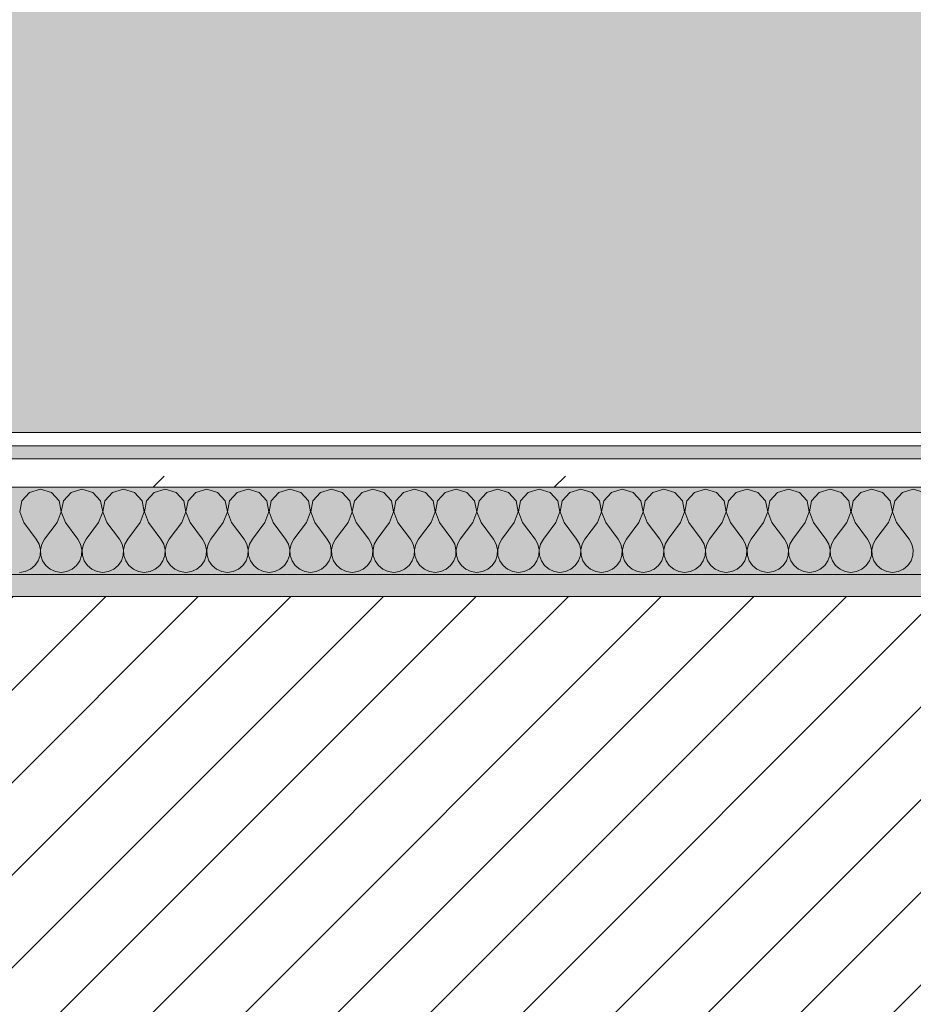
# Model space of a CAD drawing. Header units: millimetres. Extents: x -30280 to 19093, y -19247 to 4746.
# Tile 69 of 198: x -15371 to -14962, y -1391 to -940. Entities that reach past the tile are written whole.
import ezdxf

# ---------------------------------------------------------------- set-up
doc = ezdxf.new("R2010")
doc.units = ezdxf.units.MM
doc.header["$MEASUREMENT"] = 0
doc.linetypes.add('Wipeout_Contour', pattern=[1000, 0, -1000])
for name, color, linetype in [('12_FAÇ_Façana', 7, 'Continuous'), ('Nuevo_08_E_Envans secs', 7, 'Continuous'), ('Nuevo_14_PAV_Soft Light Grey 0554', 7, 'Continuous')]:
    doc.layers.add(name, color=color, linetype=linetype)
for name, color, linetype, lineweight, true_color in [('12_FAÇ_Façana_Pluma_Nº__176', 7, 'Continuous', 15, 0x93a0c6), ('Nuevo_08_E_Envans secs_Pluma_Nº__102', 7, 'Continuous', 5, 0xcccccc), ('Nuevo_08_E_Envans secs_Pluma_Nº__171', 171, 'Continuous', 13, 0xaaaaff), ('Nuevo_08_E_Envans secs_Pluma_Nº__177', 7, 'Continuous', 15, 0xf7e046), ('Nuevo_14_PAV_Soft Light Grey 0554_Pluma_Nº__245', 7, 'Continuous', 13, 0xe8e8e8)]:
    doc.layers.add(name, color=color, linetype=linetype, lineweight=lineweight, true_color=true_color)
for name, color, linetype, lineweight in [('12_FAÇ_Façana_Pluma_Nº__2', 8, 'Continuous', 5), ('12_FAÇ_Façana_Pluma_Nº__7', 7, 'Continuous', 5), ('Nuevo_08_E_Envans secs_Pluma_Nº__1', 7, 'Continuous', 5)]:
    doc.layers.add(name, color=color, linetype=linetype, lineweight=lineweight)
pattern_1 = [(45, (0, 0), (-183.8478, 183.8478), [195, -65]), (45, (7e-14, 183.85), (-183.8478, 183.8478), [195, -65])]

# ---------------------------------------------------------------- blocks, each defined once
blk = doc.blocks.new('Forjado_1_1', base_point=(-28067.13, -1194.16))
at = {"layer": 'Nuevo_14_PAV_Soft Light Grey 0554_Pluma_Nº__245', "linetype": 'Continuous', "lineweight": 0, "true_color": 0xe8e8e8}
blk.add_hatch(color=254, dxfattribs=at).paths.add_polyline_path([(-28067.13, -1194.16), (-1631.11, -1193.63), (-1631.11, -6938.97), (-1556.11, -6938.97), (-1556.11, -7503.98), (-1616.26, -7503.98), (-1616.05, -11935.98), (-1564.89, -11935.98), (-1564.89, -12491.98), (-2024.11, -12491.98), (-2024.11, -12338.98), (-6997.39, -12338.98), (-6997.39, -12547.56), (-7503.39, -12547.56), (-7503.39, -12391.98), (-10667.85, -12391.98), (-10669.08, -13665), (-1552.89, -13674.56), (-1558.57, -16962.11), (375.41, -16966.17), (375.89, -16735.98), (1079.4, -16735.98), (1078.81, -17114.59), (2622.83, -17116.98), (2622.91, -17065.79), (5778.89, -17070.66), (5778.89, -16738.98), (6378.89, -16738.98), (6378.89, -12488.98), (5778.89, -12488.98), (5779.74, -11938.87), (5998.89, -11938.86), (5998.89, -7488.98), (5778.89, -7488.98), (5778.89, -6938.98), (5998.89, -6938.98), (5998.89, -1708.98), (5758.89, -1708.98), (5758.89, 1700.85), (-28050.85, 1700.85)])
at = {"layer": 'Nuevo_14_PAV_Soft Light Grey 0554_Pluma_Nº__245', "color": 254, "linetype": 'Continuous', "lineweight": 13, "true_color": 0xe8e8e8, "flags": 128}
blk.add_lwpolyline([(-1631.11, -1193.63), (-28067.13, -1194.16), (-28050.85, 1700.85), (5758.89, 1700.85)], dxfattribs=at)
blk = doc.blocks.new('Muro_12_1', base_point=(-16936.43, -1193.98))
at = {"layer": '12_FAÇ_Façana_Pluma_Nº__176', "linetype": 'Continuous', "lineweight": 0, "true_color": 0x495063}
blk.add_hatch(color=251, dxfattribs=at).paths.add_polyline_path([(-14135.93, -1193.98), (-16936.43, -1193.98), (-16936.43, -1203.98), (-14135.93, -1203.98)])
at = {"layer": '12_FAÇ_Façana_Pluma_Nº__2', "linetype": 'Continuous', "lineweight": 5}
h = blk.add_hatch(dxfattribs=at)
h.set_pattern_fill('Ceramic_0001', color=8, style=0, pattern_type=2)
h.set_pattern_definition([(45, (0, 0), (-21.213203, 21.213203), [])])
h.paths.add_polyline_path([(-16936.43, -1418.98), (-14135.93, -1418.98), (-14135.93, -1203.98), (-16936.43, -1203.98)])
at = {"layer": '12_FAÇ_Façana_Pluma_Nº__7', "color": 7, "linetype": 'Continuous', "lineweight": 5}
blk.add_line((-14135.93, -1203.98), (-16936.43, -1203.98), dxfattribs=at)
at = {"layer": '12_FAÇ_Façana_Pluma_Nº__7', "color": 7, "linetype": 'Continuous', "lineweight": 5, "flags": 128}
blk.add_lwpolyline([(-14135.93, -1193.98), (-16936.43, -1193.98)], dxfattribs=at)
blk = doc.blocks.new('*X454')
at = {"layer": 'Nuevo_08_E_Envans secs_Pluma_Nº__102', "color": 254, "linetype": 'Continuous', "lineweight": 5, "true_color": 0xcccccc}
for p, q in [((-15366.91, -1156.35), (-15370.42, -1160.19)), ((-15361.9, -1154.93), (-15366.91, -1156.35)), ((-15356.9, -1156.35), (-15361.9, -1154.93)), ((-15353.39, -1160.19), (-15356.9, -1156.35)), ((-15347.86, -1156.35), (-15351.38, -1160.19)), ((-15342.86, -1154.93), (-15347.86, -1156.35)), ((-15337.85, -1156.35), (-15342.86, -1154.93)), ((-15334.34, -1160.19), (-15337.85, -1156.35)), ((-15328.82, -1156.35), (-15332.33, -1160.19)), ((-15323.81, -1154.93), (-15328.82, -1156.35)), ((-15318.8, -1156.35), (-15323.81, -1154.93)), ((-15315.29, -1160.19), (-15318.8, -1156.35)), ((-15309.77, -1156.35), (-15313.28, -1160.19)), ((-15304.76, -1154.93), (-15309.77, -1156.35)), ((-15299.75, -1156.35), (-15304.76, -1154.93)), ((-15296.24, -1160.19), (-15299.75, -1156.35)), ((-15290.72, -1156.35), (-15294.23, -1160.19)), ((-15285.71, -1154.93), (-15290.72, -1156.35)), ((-15280.71, -1156.35), (-15285.71, -1154.93)), ((-15277.2, -1160.19), (-15280.71, -1156.35)), ((-15271.67, -1156.35), (-15275.19, -1160.19)), ((-15266.67, -1154.93), (-15271.67, -1156.35)), ((-15261.66, -1156.35), (-15266.67, -1154.93)), ((-15258.15, -1160.19), (-15261.66, -1156.35)), ((-15252.63, -1156.35), (-15256.14, -1160.19)), ((-15247.62, -1154.93), (-15252.63, -1156.35)), ((-15242.61, -1156.35), (-15247.62, -1154.93)), ((-15239.1, -1160.19), (-15242.61, -1156.35)), ((-15233.58, -1156.35), (-15237.09, -1160.19)), ((-15228.57, -1154.93), (-15233.58, -1156.35)), ((-15223.56, -1156.35), (-15228.57, -1154.93)), ((-15220.05, -1160.19), (-15223.56, -1156.35)), ((-15214.53, -1156.35), (-15218.04, -1160.19)), ((-15209.52, -1154.93), (-15214.53, -1156.35)), ((-15204.52, -1156.35), (-15209.52, -1154.93)), ((-15201.01, -1160.19), (-15204.52, -1156.35)), ((-15195.48, -1156.35), (-15198.99, -1160.19)), ((-15190.48, -1154.93), (-15195.48, -1156.35)), ((-15185.47, -1156.35), (-15190.48, -1154.93)), ((-15181.96, -1160.19), (-15185.47, -1156.35)), ((-15176.44, -1156.35), (-15179.95, -1160.19)), ((-15171.43, -1154.93), (-15176.44, -1156.35)), ((-15166.42, -1156.35), (-15171.43, -1154.93)), ((-15162.91, -1160.19), (-15166.42, -1156.35)), ((-15157.39, -1156.35), (-15160.9, -1160.19)), ((-15152.38, -1154.93), (-15157.39, -1156.35)), ((-15147.37, -1156.35), (-15152.38, -1154.93)), ((-15143.86, -1160.19), (-15147.37, -1156.35)), ((-15138.34, -1156.35), (-15141.85, -1160.19)), ((-15133.33, -1154.93), (-15138.34, -1156.35)), ((-15128.33, -1156.35), (-15133.33, -1154.93)), ((-15124.81, -1160.19), (-15128.33, -1156.35)), ((-15119.29, -1156.35), (-15122.8, -1160.19)), ((-15114.29, -1154.93), (-15119.29, -1156.35)), ((-15109.28, -1156.35), (-15114.29, -1154.93)), ((-15105.77, -1160.19), (-15109.28, -1156.35)), ((-15100.25, -1156.35), (-15103.76, -1160.19)), ((-15095.24, -1154.93), (-15100.25, -1156.35)), ((-15090.23, -1156.35), (-15095.24, -1154.93)), ((-15086.72, -1160.19), (-15090.23, -1156.35)), ((-15081.2, -1156.35), (-15084.71, -1160.19)), ((-15076.19, -1154.93), (-15081.2, -1156.35)), ((-15071.18, -1156.35), (-15076.19, -1154.93)), ((-15067.67, -1160.19), (-15071.18, -1156.35)), ((-15062.15, -1156.35), (-15065.66, -1160.19)), ((-15057.14, -1154.93), (-15062.15, -1156.35)), ((-15052.14, -1156.35), (-15057.14, -1154.93)), ((-15048.62, -1160.19), (-15052.14, -1156.35)), ((-15043.1, -1156.35), (-15046.61, -1160.19)), ((-15038.1, -1154.93), (-15043.1, -1156.35)), ((-15033.09, -1156.35), (-15038.1, -1154.93)), ((-15029.58, -1160.19), (-15033.09, -1156.35)), ((-15024.05, -1156.35), (-15027.57, -1160.19)), ((-15019.05, -1154.93), (-15024.05, -1156.35)), ((-15014.04, -1156.35), (-15019.05, -1154.93)), ((-15010.53, -1160.19), (-15014.04, -1156.35)), ((-15005.01, -1156.35), (-15008.52, -1160.19)), ((-15000, -1154.93), (-15005.01, -1156.35)), ((-14994.99, -1156.35), (-15000, -1154.93)), ((-14991.48, -1160.19), (-14994.99, -1156.35)), ((-14985.96, -1156.35), (-14989.47, -1160.19)), ((-14980.95, -1154.93), (-14985.96, -1156.35)), ((-14975.95, -1156.35), (-14980.95, -1154.93)), ((-14972.43, -1160.19), (-14975.95, -1156.35)), ((-14966.91, -1156.35), (-14970.42, -1160.19)), ((-14961.9, -1154.93), (-14966.91, -1156.35)), ((-14956.9, -1156.35), (-14961.9, -1154.93)), ((-15370.42, -1160.19), (-15371.39, -1165.31)), ((-15352.42, -1165.31), (-15353.39, -1160.19)), ((-15351.38, -1160.19), (-15352.34, -1165.31)), ((-15333.37, -1165.31), (-15334.34, -1160.19)), ((-15332.33, -1160.19), (-15333.29, -1165.31)), ((-15314.32, -1165.31), (-15315.29, -1160.19)), ((-15313.28, -1160.19), (-15314.25, -1165.31)), ((-15295.28, -1165.31), (-15296.24, -1160.19)), ((-15294.23, -1160.19), (-15295.2, -1165.31)), ((-15276.23, -1165.31), (-15277.2, -1160.19)), ((-15275.19, -1160.19), (-15276.15, -1165.31)), ((-15257.18, -1165.31), (-15258.15, -1160.19)), ((-15256.14, -1160.19), (-15257.1, -1165.31)), ((-15238.13, -1165.31), (-15239.1, -1160.19)), ((-15237.09, -1160.19), (-15238.06, -1165.31)), ((-15219.09, -1165.31), (-15220.05, -1160.19)), ((-15218.04, -1160.19), (-15219.01, -1165.31)), ((-15200.04, -1165.31), (-15201.01, -1160.19)), ((-15198.99, -1160.19), (-15199.96, -1165.31)), ((-15180.99, -1165.31), (-15181.96, -1160.19)), ((-15179.95, -1160.19), (-15180.91, -1165.31)), ((-15161.94, -1165.31), (-15162.91, -1160.19)), ((-15160.9, -1160.19), (-15161.87, -1165.31)), ((-15142.9, -1165.31), (-15143.86, -1160.19)), ((-15141.85, -1160.19), (-15142.82, -1165.31)), ((-15123.85, -1165.31), (-15124.81, -1160.19)), ((-15122.8, -1160.19), (-15123.77, -1165.31)), ((-15104.8, -1165.31), (-15105.77, -1160.19)), ((-15103.76, -1160.19), (-15104.72, -1165.31)), ((-15085.75, -1165.31), (-15086.72, -1160.19)), ((-15084.71, -1160.19), (-15085.68, -1165.31)), ((-15066.71, -1165.31), (-15067.67, -1160.19)), ((-15065.66, -1160.19), (-15066.63, -1165.31)), ((-15047.66, -1165.31), (-15048.62, -1160.19)), ((-15046.61, -1160.19), (-15047.58, -1165.31)), ((-15028.61, -1165.31), (-15029.58, -1160.19)), ((-15027.57, -1160.19), (-15028.53, -1165.31)), ((-15009.56, -1165.31), (-15010.53, -1160.19)), ((-15008.52, -1160.19), (-15009.49, -1165.31)), ((-14990.51, -1165.31), (-14991.48, -1160.19)), ((-14989.47, -1160.19), (-14990.44, -1165.31)), ((-14971.47, -1165.31), (-14972.43, -1160.19)), ((-14970.42, -1160.19), (-14971.39, -1165.31)), ((-15371.39, -1165.31), (-15369.52, -1170.17)), ((-15354.29, -1170.17), (-15352.42, -1165.31)), ((-15352.34, -1165.31), (-15350.48, -1170.17)), ((-15335.24, -1170.17), (-15333.37, -1165.31)), ((-15333.29, -1165.31), (-15331.43, -1170.17)), ((-15316.19, -1170.17), (-15314.32, -1165.31)), ((-15314.25, -1165.31), (-15312.38, -1170.17)), ((-15297.14, -1170.17), (-15295.28, -1165.31)), ((-15295.2, -1165.31), (-15293.33, -1170.17)), ((-15278.1, -1170.17), (-15276.23, -1165.31)), ((-15276.15, -1165.31), (-15274.29, -1170.17)), ((-15259.05, -1170.17), (-15257.18, -1165.31)), ((-15257.1, -1165.31), (-15255.24, -1170.17)), ((-15240, -1170.17), (-15238.13, -1165.31)), ((-15238.06, -1165.31), (-15236.19, -1170.17)), ((-15220.95, -1170.17), (-15219.09, -1165.31)), ((-15219.01, -1165.31), (-15217.14, -1170.17)), ((-15201.9, -1170.17), (-15200.04, -1165.31)), ((-15199.96, -1165.31), (-15198.1, -1170.17)), ((-15182.86, -1170.17), (-15180.99, -1165.31)), ((-15180.91, -1165.31), (-15179.05, -1170.17)), ((-15163.81, -1170.17), (-15161.94, -1165.31)), ((-15161.87, -1165.31), (-15160, -1170.17)), ((-15144.76, -1170.17), (-15142.9, -1165.31)), ((-15142.82, -1165.31), (-15140.95, -1170.17)), ((-15125.71, -1170.17), (-15123.85, -1165.31)), ((-15123.77, -1165.31), (-15121.9, -1170.17)), ((-15106.67, -1170.17), (-15104.8, -1165.31)), ((-15104.72, -1165.31), (-15102.86, -1170.17)), ((-15087.62, -1170.17), (-15085.75, -1165.31)), ((-15085.68, -1165.31), (-15083.81, -1170.17)), ((-15068.57, -1170.17), (-15066.71, -1165.31)), ((-15066.63, -1165.31), (-15064.76, -1170.17)), ((-15049.52, -1170.17), (-15047.66, -1165.31)), ((-15047.58, -1165.31), (-15045.71, -1170.17)), ((-15030.48, -1170.17), (-15028.61, -1165.31)), ((-15028.53, -1165.31), (-15026.67, -1170.17)), ((-15011.43, -1170.17), (-15009.56, -1165.31)), ((-15009.49, -1165.31), (-15007.62, -1170.17)), ((-14992.38, -1170.17), (-14990.51, -1165.31)), ((-14990.44, -1165.31), (-14988.57, -1170.17)), ((-14973.33, -1170.17), (-14971.47, -1165.31)), ((-14971.39, -1165.31), (-14969.52, -1170.17)), ((-15369.52, -1170.17), (-15363.81, -1177.79)), ((-15354.29, -1170.17), (-15360, -1177.79)), ((-15350.48, -1170.17), (-15344.76, -1177.79)), ((-15335.24, -1170.17), (-15340.95, -1177.79)), ((-15331.43, -1170.17), (-15325.71, -1177.79)), ((-15316.19, -1170.17), (-15321.9, -1177.79)), ((-15312.38, -1170.17), (-15306.67, -1177.79)), ((-15297.14, -1170.17), (-15302.86, -1177.79)), ((-15293.33, -1170.17), (-15287.62, -1177.79)), ((-15278.1, -1170.17), (-15283.81, -1177.79)), ((-15274.29, -1170.17), (-15268.57, -1177.79)), ((-15259.05, -1170.17), (-15264.76, -1177.79)), ((-15255.24, -1170.17), (-15249.52, -1177.79)), ((-15240, -1170.17), (-15245.71, -1177.79)), ((-15236.19, -1170.17), (-15230.48, -1177.79)), ((-15220.95, -1170.17), (-15226.67, -1177.79)), ((-15217.14, -1170.17), (-15211.43, -1177.79)), ((-15201.9, -1170.17), (-15207.62, -1177.79)), ((-15198.1, -1170.17), (-15192.38, -1177.79)), ((-15182.86, -1170.17), (-15188.57, -1177.79)), ((-15179.05, -1170.17), (-15173.33, -1177.79)), ((-15163.81, -1170.17), (-15169.52, -1177.79)), ((-15160, -1170.17), (-15154.29, -1177.79)), ((-15144.76, -1170.17), (-15150.48, -1177.79)), ((-15140.95, -1170.17), (-15135.24, -1177.79)), ((-15125.71, -1170.17), (-15131.43, -1177.79)), ((-15121.9, -1170.17), (-15116.19, -1177.79)), ((-15106.67, -1170.17), (-15112.38, -1177.79)), ((-15102.86, -1170.17), (-15097.14, -1177.79)), ((-15087.62, -1170.17), (-15093.33, -1177.79)), ((-15083.81, -1170.17), (-15078.1, -1177.79)), ((-15068.57, -1170.17), (-15074.29, -1177.79)), ((-15064.76, -1170.17), (-15059.05, -1177.79)), ((-15049.52, -1170.17), (-15055.24, -1177.79)), ((-15045.71, -1170.17), (-15040, -1177.79)), ((-15030.48, -1170.17), (-15036.19, -1177.79)), ((-15026.67, -1170.17), (-15020.95, -1177.79)), ((-15011.43, -1170.17), (-15017.14, -1177.79)), ((-15007.62, -1170.17), (-15001.9, -1177.79)), ((-14992.38, -1170.17), (-14998.1, -1177.79)), ((-14988.57, -1170.17), (-14982.86, -1177.79)), ((-14973.33, -1170.17), (-14979.05, -1177.79)), ((-14969.52, -1170.17), (-14963.81, -1177.79)), ((-15362.54, -1180.08), (-15363.81, -1177.79)), ((-15361.94, -1182.64), (-15362.54, -1180.08)), ((-15361.27, -1180.08), (-15361.87, -1182.64)), ((-15360, -1177.79), (-15361.27, -1180.08)), ((-15343.49, -1180.08), (-15344.76, -1177.79)), ((-15342.9, -1182.64), (-15343.49, -1180.08)), ((-15342.22, -1180.08), (-15342.82, -1182.64)), ((-15340.95, -1177.79), (-15342.22, -1180.08)), ((-15324.44, -1180.08), (-15325.71, -1177.79)), ((-15323.85, -1182.64), (-15324.44, -1180.08)), ((-15323.18, -1180.08), (-15323.77, -1182.64)), ((-15321.9, -1177.79), (-15323.18, -1180.08)), ((-15305.4, -1180.08), (-15306.67, -1177.79)), ((-15304.8, -1182.64), (-15305.4, -1180.08)), ((-15304.13, -1180.08), (-15304.72, -1182.64)), ((-15302.86, -1177.79), (-15304.13, -1180.08)), ((-15286.35, -1180.08), (-15287.62, -1177.79)), ((-15285.75, -1182.64), (-15286.35, -1180.08)), ((-15285.08, -1180.08), (-15285.68, -1182.64)), ((-15283.81, -1177.79), (-15285.08, -1180.08)), ((-15267.3, -1180.08), (-15268.57, -1177.79)), ((-15266.71, -1182.64), (-15267.3, -1180.08)), ((-15266.03, -1180.08), (-15266.63, -1182.64)), ((-15264.76, -1177.79), (-15266.03, -1180.08)), ((-15248.25, -1180.08), (-15249.52, -1177.79)), ((-15247.66, -1182.64), (-15248.25, -1180.08)), ((-15246.99, -1180.08), (-15247.58, -1182.64)), ((-15245.71, -1177.79), (-15246.99, -1180.08)), ((-15229.2, -1180.08), (-15230.48, -1177.79)), ((-15228.61, -1182.64), (-15229.2, -1180.08)), ((-15227.94, -1180.08), (-15228.53, -1182.64)), ((-15226.67, -1177.79), (-15227.94, -1180.08)), ((-15210.16, -1180.08), (-15211.43, -1177.79)), ((-15209.56, -1182.64), (-15210.16, -1180.08)), ((-15208.89, -1180.08), (-15209.49, -1182.64)), ((-15207.62, -1177.79), (-15208.89, -1180.08)), ((-15191.11, -1180.08), (-15192.38, -1177.79)), ((-15190.51, -1182.64), (-15191.11, -1180.08)), ((-15189.84, -1180.08), (-15190.44, -1182.64)), ((-15188.57, -1177.79), (-15189.84, -1180.08)), ((-15172.06, -1180.08), (-15173.33, -1177.79)), ((-15171.47, -1182.64), (-15172.06, -1180.08)), ((-15170.8, -1180.08), (-15171.39, -1182.64)), ((-15169.52, -1177.79), (-15170.8, -1180.08)), ((-15153.01, -1180.08), (-15154.29, -1177.79)), ((-15152.42, -1182.64), (-15153.01, -1180.08)), ((-15151.75, -1180.08), (-15152.34, -1182.64)), ((-15150.48, -1177.79), (-15151.75, -1180.08)), ((-15133.97, -1180.08), (-15135.24, -1177.79)), ((-15133.37, -1182.64), (-15133.97, -1180.08)), ((-15132.7, -1180.08), (-15133.29, -1182.64)), ((-15131.43, -1177.79), (-15132.7, -1180.08)), ((-15114.92, -1180.08), (-15116.19, -1177.79)), ((-15114.32, -1182.64), (-15114.92, -1180.08)), ((-15113.65, -1180.08), (-15114.25, -1182.64)), ((-15112.38, -1177.79), (-15113.65, -1180.08)), ((-15095.87, -1180.08), (-15097.14, -1177.79)), ((-15095.28, -1182.64), (-15095.87, -1180.08)), ((-15094.6, -1180.08), (-15095.2, -1182.64)), ((-15093.33, -1177.79), (-15094.6, -1180.08)), ((-15076.82, -1180.08), (-15078.1, -1177.79)), ((-15076.23, -1182.64), (-15076.82, -1180.08)), ((-15075.56, -1180.08), (-15076.15, -1182.64)), ((-15074.29, -1177.79), (-15075.56, -1180.08)), ((-15057.78, -1180.08), (-15059.05, -1177.79)), ((-15057.18, -1182.64), (-15057.78, -1180.08)), ((-15056.51, -1180.08), (-15057.1, -1182.64)), ((-15055.24, -1177.79), (-15056.51, -1180.08)), ((-15038.73, -1180.08), (-15040, -1177.79)), ((-15038.13, -1182.64), (-15038.73, -1180.08)), ((-15037.46, -1180.08), (-15038.06, -1182.64)), ((-15036.19, -1177.79), (-15037.46, -1180.08)), ((-15019.68, -1180.08), (-15020.95, -1177.79)), ((-15019.09, -1182.64), (-15019.68, -1180.08)), ((-15018.41, -1180.08), (-15019.01, -1182.64)), ((-15017.14, -1177.79), (-15018.41, -1180.08)), ((-15000.63, -1180.08), (-15001.9, -1177.79)), ((-15000.04, -1182.64), (-15000.63, -1180.08)), ((-14999.37, -1180.08), (-14999.96, -1182.64)), ((-14998.1, -1177.79), (-14999.37, -1180.08)), ((-14981.59, -1180.08), (-14982.86, -1177.79)), ((-14980.99, -1182.64), (-14981.59, -1180.08)), ((-14980.32, -1180.08), (-14980.91, -1182.64)), ((-14979.05, -1177.79), (-14980.32, -1180.08)), ((-14962.54, -1180.08), (-14963.81, -1177.79)), ((-14961.94, -1182.64), (-14962.54, -1180.08)), ((-15362.91, -1187.76), (-15362.07, -1185.27)), ((-15362.07, -1185.27), (-15361.94, -1182.64)), ((-15361.87, -1182.64), (-15361.74, -1185.27)), ((-15361.74, -1185.27), (-15360.9, -1187.76)), ((-15343.86, -1187.76), (-15343.02, -1185.27)), ((-15343.02, -1185.27), (-15342.9, -1182.64)), ((-15342.82, -1182.64), (-15342.69, -1185.27)), ((-15342.69, -1185.27), (-15341.85, -1187.76)), ((-15324.81, -1187.76), (-15323.98, -1185.27)), ((-15323.98, -1185.27), (-15323.85, -1182.64)), ((-15323.77, -1182.64), (-15323.64, -1185.27)), ((-15323.64, -1185.27), (-15322.8, -1187.76)), ((-15305.77, -1187.76), (-15304.93, -1185.27)), ((-15304.93, -1185.27), (-15304.8, -1182.64)), ((-15304.72, -1182.64), (-15304.6, -1185.27)), ((-15304.6, -1185.27), (-15303.76, -1187.76)), ((-15286.72, -1187.76), (-15285.88, -1185.27)), ((-15285.88, -1185.27), (-15285.75, -1182.64)), ((-15285.68, -1182.64), (-15285.55, -1185.27)), ((-15285.55, -1185.27), (-15284.71, -1187.76)), ((-15267.67, -1187.76), (-15266.83, -1185.27)), ((-15266.83, -1185.27), (-15266.71, -1182.64)), ((-15266.63, -1182.64), (-15266.5, -1185.27)), ((-15266.5, -1185.27), (-15265.66, -1187.76)), ((-15248.62, -1187.76), (-15247.78, -1185.27)), ((-15247.78, -1185.27), (-15247.66, -1182.64)), ((-15247.58, -1182.64), (-15247.45, -1185.27)), ((-15247.45, -1185.27), (-15246.61, -1187.76)), ((-15229.58, -1187.76), (-15228.74, -1185.27)), ((-15228.74, -1185.27), (-15228.61, -1182.64)), ((-15228.53, -1182.64), (-15228.41, -1185.27)), ((-15228.41, -1185.27), (-15227.57, -1187.76)), ((-15210.53, -1187.76), (-15209.69, -1185.27)), ((-15209.69, -1185.27), (-15209.56, -1182.64)), ((-15209.49, -1182.64), (-15209.36, -1185.27)), ((-15209.36, -1185.27), (-15208.52, -1187.76)), ((-15191.48, -1187.76), (-15190.64, -1185.27)), ((-15190.64, -1185.27), (-15190.51, -1182.64)), ((-15190.44, -1182.64), (-15190.31, -1185.27)), ((-15190.31, -1185.27), (-15189.47, -1187.76)), ((-15172.43, -1187.76), (-15171.59, -1185.27)), ((-15171.59, -1185.27), (-15171.47, -1182.64)), ((-15171.39, -1182.64), (-15171.26, -1185.27)), ((-15171.26, -1185.27), (-15170.42, -1187.76)), ((-15153.39, -1187.76), (-15152.55, -1185.27)), ((-15152.55, -1185.27), (-15152.42, -1182.64)), ((-15152.34, -1182.64), (-15152.22, -1185.27)), ((-15152.22, -1185.27), (-15151.38, -1187.76)), ((-15134.34, -1187.76), (-15133.5, -1185.27)), ((-15133.5, -1185.27), (-15133.37, -1182.64)), ((-15133.29, -1182.64), (-15133.17, -1185.27)), ((-15133.17, -1185.27), (-15132.33, -1187.76)), ((-15115.29, -1187.76), (-15114.45, -1185.27)), ((-15114.45, -1185.27), (-15114.32, -1182.64)), ((-15114.25, -1182.64), (-15114.12, -1185.27)), ((-15114.12, -1185.27), (-15113.28, -1187.76)), ((-15096.24, -1187.76), (-15095.4, -1185.27)), ((-15095.4, -1185.27), (-15095.28, -1182.64)), ((-15095.2, -1182.64), (-15095.07, -1185.27)), ((-15095.07, -1185.27), (-15094.23, -1187.76)), ((-15077.2, -1187.76), (-15076.36, -1185.27)), ((-15076.36, -1185.27), (-15076.23, -1182.64)), ((-15076.15, -1182.64), (-15076.02, -1185.27)), ((-15076.02, -1185.27), (-15075.19, -1187.76)), ((-15058.15, -1187.76), (-15057.31, -1185.27)), ((-15057.31, -1185.27), (-15057.18, -1182.64)), ((-15057.1, -1182.64), (-15056.98, -1185.27)), ((-15056.98, -1185.27), (-15056.14, -1187.76)), ((-15039.1, -1187.76), (-15038.26, -1185.27)), ((-15038.26, -1185.27), (-15038.13, -1182.64)), ((-15038.06, -1182.64), (-15037.93, -1185.27)), ((-15037.93, -1185.27), (-15037.09, -1187.76)), ((-15020.05, -1187.76), (-15019.21, -1185.27)), ((-15019.21, -1185.27), (-15019.09, -1182.64)), ((-15019.01, -1182.64), (-15018.88, -1185.27)), ((-15018.88, -1185.27), (-15018.04, -1187.76)), ((-15001.01, -1187.76), (-15000.17, -1185.27)), ((-15000.17, -1185.27), (-15000.04, -1182.64)), ((-14999.96, -1182.64), (-14999.83, -1185.27)), ((-14999.83, -1185.27), (-14998.99, -1187.76)), ((-14981.96, -1187.76), (-14981.12, -1185.27)), ((-14981.12, -1185.27), (-14980.99, -1182.64)), ((-14980.91, -1182.64), (-14980.79, -1185.27)), ((-14980.79, -1185.27), (-14979.95, -1187.76)), ((-14962.91, -1187.76), (-14962.07, -1185.27)), ((-14962.07, -1185.27), (-14961.94, -1182.64)), ((-15366.42, -1191.6), (-15364.4, -1189.92)), ((-15364.4, -1189.92), (-15362.91, -1187.76)), ((-15360.9, -1187.76), (-15359.41, -1189.92)), ((-15359.41, -1189.92), (-15357.39, -1191.6)), ((-15347.37, -1191.6), (-15345.35, -1189.92)), ((-15345.35, -1189.92), (-15343.86, -1187.76)), ((-15341.85, -1187.76), (-15340.36, -1189.92)), ((-15340.36, -1189.92), (-15338.34, -1191.6)), ((-15328.33, -1191.6), (-15326.3, -1189.92)), ((-15326.3, -1189.92), (-15324.81, -1187.76)), ((-15322.8, -1187.76), (-15321.32, -1189.92)), ((-15321.32, -1189.92), (-15319.29, -1191.6)), ((-15309.28, -1191.6), (-15307.26, -1189.92)), ((-15307.26, -1189.92), (-15305.77, -1187.76)), ((-15303.76, -1187.76), (-15302.27, -1189.92)), ((-15302.27, -1189.92), (-15300.25, -1191.6)), ((-15290.23, -1191.6), (-15288.21, -1189.92)), ((-15288.21, -1189.92), (-15286.72, -1187.76)), ((-15284.71, -1187.76), (-15283.22, -1189.92)), ((-15283.22, -1189.92), (-15281.2, -1191.6)), ((-15271.18, -1191.6), (-15269.16, -1189.92)), ((-15269.16, -1189.92), (-15267.67, -1187.76)), ((-15265.66, -1187.76), (-15264.17, -1189.92)), ((-15264.17, -1189.92), (-15262.15, -1191.6)), ((-15252.14, -1191.6), (-15250.11, -1189.92)), ((-15250.11, -1189.92), (-15248.62, -1187.76)), ((-15246.61, -1187.76), (-15245.13, -1189.92)), ((-15245.13, -1189.92), (-15243.1, -1191.6)), ((-15233.09, -1191.6), (-15231.06, -1189.92)), ((-15231.06, -1189.92), (-15229.58, -1187.76)), ((-15227.57, -1187.76), (-15226.08, -1189.92)), ((-15226.08, -1189.92), (-15224.05, -1191.6)), ((-15214.04, -1191.6), (-15212.02, -1189.92)), ((-15212.02, -1189.92), (-15210.53, -1187.76)), ((-15208.52, -1187.76), (-15207.03, -1189.92)), ((-15207.03, -1189.92), (-15205.01, -1191.6)), ((-15194.99, -1191.6), (-15192.97, -1189.92)), ((-15192.97, -1189.92), (-15191.48, -1187.76)), ((-15189.47, -1187.76), (-15187.98, -1189.92)), ((-15187.98, -1189.92), (-15185.96, -1191.6)), ((-15175.95, -1191.6), (-15173.92, -1189.92)), ((-15173.92, -1189.92), (-15172.43, -1187.76)), ((-15170.42, -1187.76), (-15168.94, -1189.92)), ((-15168.94, -1189.92), (-15166.91, -1191.6)), ((-15156.9, -1191.6), (-15154.87, -1189.92)), ((-15154.87, -1189.92), (-15153.39, -1187.76)), ((-15151.38, -1187.76), (-15149.89, -1189.92)), ((-15149.89, -1189.92), (-15147.86, -1191.6)), ((-15137.85, -1191.6), (-15135.83, -1189.92)), ((-15135.83, -1189.92), (-15134.34, -1187.76)), ((-15132.33, -1187.76), (-15130.84, -1189.92)), ((-15130.84, -1189.92), (-15128.82, -1191.6)), ((-15118.8, -1191.6), (-15116.78, -1189.92)), ((-15116.78, -1189.92), (-15115.29, -1187.76)), ((-15113.28, -1187.76), (-15111.79, -1189.92)), ((-15111.79, -1189.92), (-15109.77, -1191.6)), ((-15099.75, -1191.6), (-15097.73, -1189.92)), ((-15097.73, -1189.92), (-15096.24, -1187.76)), ((-15094.23, -1187.76), (-15092.74, -1189.92)), ((-15092.74, -1189.92), (-15090.72, -1191.6)), ((-15080.71, -1191.6), (-15078.68, -1189.92)), ((-15078.68, -1189.92), (-15077.2, -1187.76)), ((-15075.19, -1187.76), (-15073.7, -1189.92)), ((-15073.7, -1189.92), (-15071.67, -1191.6)), ((-15061.66, -1191.6), (-15059.64, -1189.92)), ((-15059.64, -1189.92), (-15058.15, -1187.76)), ((-15056.14, -1187.76), (-15054.65, -1189.92)), ((-15054.65, -1189.92), (-15052.63, -1191.6)), ((-15042.61, -1191.6), (-15040.59, -1189.92)), ((-15040.59, -1189.92), (-15039.1, -1187.76)), ((-15037.09, -1187.76), (-15035.6, -1189.92)), ((-15035.6, -1189.92), (-15033.58, -1191.6)), ((-15023.56, -1191.6), (-15021.54, -1189.92)), ((-15021.54, -1189.92), (-15020.05, -1187.76)), ((-15018.04, -1187.76), (-15016.55, -1189.92)), ((-15016.55, -1189.92), (-15014.53, -1191.6)), ((-15004.52, -1191.6), (-15002.49, -1189.92)), ((-15002.49, -1189.92), (-15001.01, -1187.76)), ((-14998.99, -1187.76), (-14997.51, -1189.92)), ((-14997.51, -1189.92), (-14995.48, -1191.6)), ((-14985.47, -1191.6), (-14983.45, -1189.92)), ((-14983.45, -1189.92), (-14981.96, -1187.76)), ((-14979.95, -1187.76), (-14978.46, -1189.92)), ((-14978.46, -1189.92), (-14976.44, -1191.6)), ((-14966.42, -1191.6), (-14964.4, -1189.92)), ((-14964.4, -1189.92), (-14962.91, -1187.76)), ((-15371.43, -1193.02), (-15368.83, -1192.66)), ((-15368.83, -1192.66), (-15366.42, -1191.6)), ((-15357.39, -1191.6), (-15354.98, -1192.66)), ((-15354.98, -1192.66), (-15352.38, -1193.02)), ((-15352.38, -1193.02), (-15349.78, -1192.66)), ((-15349.78, -1192.66), (-15347.37, -1191.6)), ((-15338.34, -1191.6), (-15335.94, -1192.66)), ((-15335.94, -1192.66), (-15333.33, -1193.02)), ((-15333.33, -1193.02), (-15330.73, -1192.66)), ((-15330.73, -1192.66), (-15328.33, -1191.6)), ((-15319.29, -1191.6), (-15316.89, -1192.66)), ((-15316.89, -1192.66), (-15314.29, -1193.02)), ((-15314.29, -1193.02), (-15311.68, -1192.66)), ((-15311.68, -1192.66), (-15309.28, -1191.6)), ((-15300.25, -1191.6), (-15297.84, -1192.66)), ((-15297.84, -1192.66), (-15295.24, -1193.02)), ((-15295.24, -1193.02), (-15292.64, -1192.66)), ((-15292.64, -1192.66), (-15290.23, -1191.6)), ((-15281.2, -1191.6), (-15278.79, -1192.66)), ((-15278.79, -1192.66), (-15276.19, -1193.02)), ((-15276.19, -1193.02), (-15273.59, -1192.66)), ((-15273.59, -1192.66), (-15271.18, -1191.6)), ((-15262.15, -1191.6), (-15259.75, -1192.66)), ((-15259.75, -1192.66), (-15257.14, -1193.02)), ((-15257.14, -1193.02), (-15254.54, -1192.66)), ((-15254.54, -1192.66), (-15252.14, -1191.6)), ((-15243.1, -1191.6), (-15240.7, -1192.66)), ((-15240.7, -1192.66), (-15238.1, -1193.02)), ((-15238.1, -1193.02), (-15235.49, -1192.66)), ((-15235.49, -1192.66), (-15233.09, -1191.6)), ((-15224.05, -1191.6), (-15221.65, -1192.66)), ((-15221.65, -1192.66), (-15219.05, -1193.02)), ((-15219.05, -1193.02), (-15216.45, -1192.66)), ((-15216.45, -1192.66), (-15214.04, -1191.6)), ((-15205.01, -1191.6), (-15202.6, -1192.66)), ((-15202.6, -1192.66), (-15200, -1193.02)), ((-15200, -1193.02), (-15197.4, -1192.66)), ((-15197.4, -1192.66), (-15194.99, -1191.6)), ((-15185.96, -1191.6), (-15183.55, -1192.66)), ((-15183.55, -1192.66), (-15180.95, -1193.02)), ((-15180.95, -1193.02), (-15178.35, -1192.66)), ((-15178.35, -1192.66), (-15175.95, -1191.6)), ((-15166.91, -1191.6), (-15164.51, -1192.66)), ((-15164.51, -1192.66), (-15161.9, -1193.02)), ((-15161.9, -1193.02), (-15159.3, -1192.66)), ((-15159.3, -1192.66), (-15156.9, -1191.6)), ((-15147.86, -1191.6), (-15145.46, -1192.66)), ((-15145.46, -1192.66), (-15142.86, -1193.02)), ((-15142.86, -1193.02), (-15140.25, -1192.66)), ((-15140.25, -1192.66), (-15137.85, -1191.6)), ((-15128.82, -1191.6), (-15126.41, -1192.66)), ((-15126.41, -1192.66), (-15123.81, -1193.02)), ((-15123.81, -1193.02), (-15121.21, -1192.66)), ((-15121.21, -1192.66), (-15118.8, -1191.6)), ((-15109.77, -1191.6), (-15107.36, -1192.66)), ((-15107.36, -1192.66), (-15104.76, -1193.02)), ((-15104.76, -1193.02), (-15102.16, -1192.66)), ((-15102.16, -1192.66), (-15099.75, -1191.6)), ((-15090.72, -1191.6), (-15088.32, -1192.66)), ((-15088.32, -1192.66), (-15085.71, -1193.02)), ((-15085.71, -1193.02), (-15083.11, -1192.66)), ((-15083.11, -1192.66), (-15080.71, -1191.6)), ((-15071.67, -1191.6), (-15069.27, -1192.66)), ((-15069.27, -1192.66), (-15066.67, -1193.02)), ((-15066.67, -1193.02), (-15064.06, -1192.66)), ((-15064.06, -1192.66), (-15061.66, -1191.6)), ((-15052.63, -1191.6), (-15050.22, -1192.66)), ((-15050.22, -1192.66), (-15047.62, -1193.02)), ((-15047.62, -1193.02), (-15045.02, -1192.66)), ((-15045.02, -1192.66), (-15042.61, -1191.6)), ((-15033.58, -1191.6), (-15031.17, -1192.66)), ((-15031.17, -1192.66), (-15028.57, -1193.02)), ((-15028.57, -1193.02), (-15025.97, -1192.66)), ((-15025.97, -1192.66), (-15023.56, -1191.6)), ((-15014.53, -1191.6), (-15012.13, -1192.66)), ((-15012.13, -1192.66), (-15009.52, -1193.02)), ((-15009.52, -1193.02), (-15006.92, -1192.66)), ((-15006.92, -1192.66), (-15004.52, -1191.6)), ((-14995.48, -1191.6), (-14993.08, -1192.66)), ((-14993.08, -1192.66), (-14990.48, -1193.02)), ((-14990.48, -1193.02), (-14987.87, -1192.66)), ((-14987.87, -1192.66), (-14985.47, -1191.6)), ((-14976.44, -1191.6), (-14974.03, -1192.66)), ((-14974.03, -1192.66), (-14971.43, -1193.02)), ((-14971.43, -1193.02), (-14968.83, -1192.66)), ((-14968.83, -1192.66), (-14966.42, -1191.6))]:
    blk.add_line(p, q, dxfattribs=at)
blk = doc.blocks.new('Muro_121_1', base_point=(-16136.43, -1128.98))
at = {"layer": 'Nuevo_08_E_Envans secs_Pluma_Nº__1', "color": 7, "linetype": 'Continuous', "lineweight": 5, "flags": 128}
blk.add_lwpolyline([(-15990.43, -1193.98), (-14135.93, -1193.98)], dxfattribs=at)
at = {"color": 254, "linetype": 'Wipeout_Contour', "lineweight": 0, "ltscale": 60423.252171}
blk.add_wipeout([(-14135.93, -1128.98), (-15990.43, -1128.98), (-15990.43, -1134.98), (-14135.93, -1134.98)], dxfattribs=at).dxf.layer = 'Nuevo_08_E_Envans secs'
at = {"color": 254, "linetype": 'Wipeout_Contour', "lineweight": 0, "ltscale": 60427.951678}
blk.add_wipeout([(-14135.93, -1140.98), (-15990.43, -1140.98), (-15990.43, -1153.98), (-14135.93, -1153.98)], dxfattribs=at).dxf.layer = 'Nuevo_08_E_Envans secs'
at = {"layer": 'Nuevo_08_E_Envans secs_Pluma_Nº__171', "linetype": 'Continuous', "lineweight": 13, "true_color": 0xaaaaff}
h = blk.add_hatch(dxfattribs=at)
h.set_pattern_fill('Panellat_HPL_0001', color=161, style=0, pattern_type=2)
h.set_pattern_definition(pattern_1)
h.paths.add_polyline_path([(-14135.93, -1128.98), (-15990.43, -1128.98), (-15990.43, -1134.98), (-14135.93, -1134.98)])
at = {"layer": 'Nuevo_08_E_Envans secs_Pluma_Nº__177', "linetype": 'Continuous', "lineweight": 15, "true_color": 0xf7e046}
h = blk.add_hatch(dxfattribs=at)
h.set_pattern_fill('Panellat_HPL_0001', color=53, style=0, pattern_type=2)
h.set_pattern_definition(pattern_1)
h.paths.add_polyline_path([(-14135.93, -1140.98), (-15990.43, -1140.98), (-15990.43, -1153.98), (-14135.93, -1153.98)])
at = {"layer": 'Nuevo_08_E_Envans secs_Pluma_Nº__1', "color": 7, "linetype": 'Continuous', "lineweight": 5}
for p, q in [((-14135.93, -1134.98), (-15990.43, -1134.98)), ((-14135.93, -1140.98), (-15990.43, -1140.98)), ((-14135.93, -1153.98), (-15990.43, -1153.98))]:
    blk.add_line(p, q, dxfattribs=at)
at = {"layer": 'Nuevo_08_E_Envans secs_Pluma_Nº__1', "color": 7, "linetype": 'Continuous', "lineweight": 5, "flags": 128}
blk.add_lwpolyline([(-14135.93, -1128.98), (-15990.43, -1128.98)], dxfattribs=at)
at = {"layer": 'Nuevo_08_E_Envans secs', "color": 7, "lineweight": 20}
blk.add_blockref('*X454', (0, 0), dxfattribs=at)

msp = doc.modelspace()

# ---------------------------------------------------------------- block references
at = {"layer": '12_FAÇ_Façana', "color": 7, "lineweight": 20}
msp.add_blockref('Muro_12_1', (-16936.43, -1193.98), dxfattribs=at)
at = {"layer": 'Nuevo_14_PAV_Soft Light Grey 0554', "color": 254, "linetype": 'Continuous', "lineweight": 13, "true_color": 0xe8e8e8}
msp.add_blockref('Forjado_1_1', (-28067.13, -1194.16), dxfattribs=at)

# ---------------------------------------------------------------- next in the draw order: block references
at = {"layer": 'Nuevo_08_E_Envans secs', "color": 7, "lineweight": 20}
msp.add_blockref('Muro_121_1', (-16136.43, -1128.98), dxfattribs=at)

doc.saveas('drawing.dxf')
